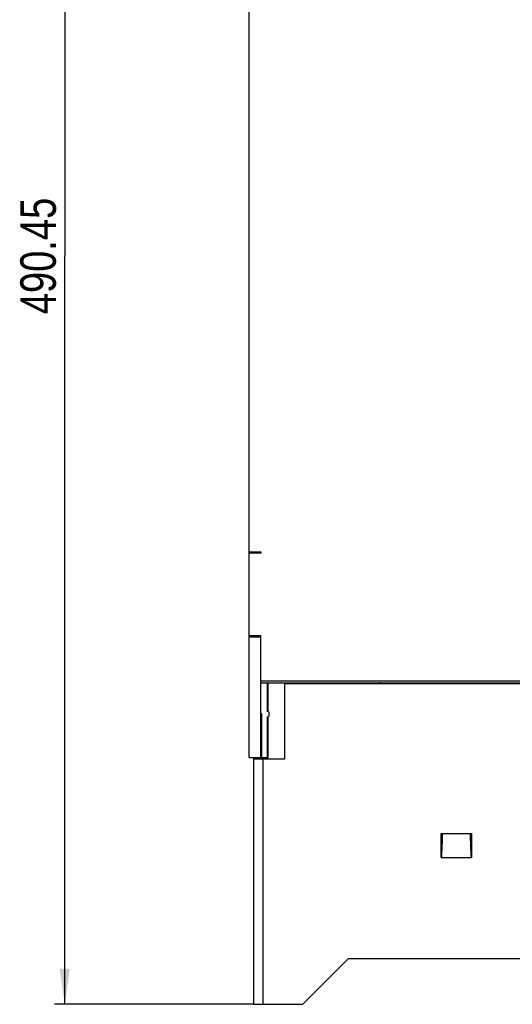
# Model space of a CAD drawing. Header units: millimetres. Extents: x 0 to 594, y 0 to 420.
# Tile 22 of 61: x 226 to 274, y 155 to 252. Entities that reach past the tile are written whole.
import ezdxf

# ---------------------------------------------------------------- set-up
doc = ezdxf.new("R2010")
doc.units = ezdxf.units.MM
doc.header["$LTSCALE"] = 32.67
doc.layers.get('0').update_dxf_attribs({"linetype": 'CONTINUOUS'})
doc.styles.get("Standard").update_dxf_attribs({"font": 'txt', "width": 0.8})
doc.dimstyles.new('DIMSTYLE_1', dxfattribs={"dimtxt": 3.5, "dimasz": 3.5, "dimexe": 1, "dimexo": 0, "dimgap": 0.875, "dimtad": 1, "dimlfac": 3.333333, "dimdsep": 46, "dimtxsty": 'STANDARD', "dimblk": '_FILLED', "dimblk1": '_FILLED', "dimblk2": '_FILLED', "dimcen": 0.09, "dimclrt": 5, "dimadec": 0, "dimazin": 0, "dimtp": 0.01, "dimtm": 0.01, "dimtfac": 1, "dimtofl": 0, "dimtmove": 0, "dimatfit": 3, "dimldrblk": '_FILLED', "dimfxl": 1, "dimtolj": 1, "dimarcsym": 0})

# ---------------------------------------------------------------- blocks, each defined once
blk = doc.blocks.new('_FILLED')
at = {"color": 0, "linetype": 'BYBLOCK'}
blk.add_solid([(0, 0), (-1, 0.143), (-1, -0.143)], dxfattribs=at)
blk = doc.blocks.new('*D17')
at = {"color": 2, "linetype": 'CONTINUOUS'}
for p, q in [((317.531, 302.209), (229.317, 302.209)), ((230.317, 302.209), (230.317, 228.642)), ((230.317, 155.074), (230.317, 228.642)), ((248.942, 155.074), (229.317, 155.074))]:
    blk.add_line(p, q, dxfattribs=at)
at = {"color": 2, "linetype": 'CONTINUOUS', "xscale": 3.5, "yscale": 3.5, "zscale": 3.5}
for p, rotation in [((230.317, 302.209), 90), ((230.317, 155.074), 270)]:
    blk.add_blockref('_FILLED', p, dxfattribs=dict(at, rotation=rotation))
at = {"color": 5, "linetype": 'CONTINUOUS', "insert": (225.942, 228.642), "char_height": 3.5, "width": 16.8, "attachment_point": 2, "rotation": 90, "line_spacing_factor": 0.9}
blk.add_mtext('490.45', dxfattribs=at)

msp = doc.modelspace()

# ---------------------------------------------------------------- linework, layer by layer
at = {"color": 6, "linetype": 'CONTINUOUS'}
for p, q in [((248.4715, 179.3431), (248.4715, 299.0431)), ((248.4696, 199.5665), (249.602, 199.5665)), ((249.602, 199.4165), (248.4715, 199.4165)), ((249.602, 199.5665), (249.602, 199.4165)), ((248.4715, 191.3281), (249.602, 191.3281)), ((249.6091, 191.1781), (248.4715, 191.1781)), ((249.602, 186.8431), (249.602, 191.3281)), ((249.6072, 186.6931), (321.1558, 186.6931)), ((249.6092, 179.3431), (249.6092, 186.6931)), ((250.2565, 183.8142), (250.2565, 186.6931)), ((250.3285, 183.8142), (250.3285, 186.6931)), ((250.2565, 179.3431), (250.2565, 183.3642)), ((250.3285, 179.3431), (250.3285, 183.3642)), ((249.6496, 179.3431), (249.6496, 182.6432)), ((249.6853, 182.6432), (249.6853, 179.3431)), ((248.4715, 179.3431), (250.3285, 179.3431))]:
    msp.add_line(p, q, dxfattribs=at)
at = {"color": 9, "linetype": 'CONTINUOUS'}
for p, q in [((312.9415, 186.8431), (249.602, 186.8431)), ((249.6496, 182.6432), (249.6853, 182.6432)), ((249.8424, 155.0742), (249.8424, 179.1642))]:
    msp.add_line(p, q, dxfattribs=at)
at = {"color": 7, "linetype": 'CONTINUOUS'}
for p, q in [((288.7493, 186.5742), (251.9424, 186.5742)), ((251.9424, 186.5742), (251.9424, 179.1642)), ((250.4424, 183.3642), (250.4424, 183.8142)), ((248.9424, 155.0742), (248.9424, 179.3431)), ((251.9424, 179.1642), (248.9424, 179.1642)), ((249.3924, 179.3431), (249.3924, 179.1642)), ((267.3624, 171.8742), (270.3624, 171.8742)), ((267.3624, 169.6083), (267.3624, 171.8742)), ((270.3624, 171.8742), (270.3624, 169.6083)), ((270.3086, 169.4742), (267.4161, 169.4742)), ((258.2424, 159.5742), (253.7424, 155.0742)), ((258.2424, 159.5742), (288.7493, 159.5742)), ((248.9424, 155.0742), (253.7424, 155.0742))]:
    msp.add_line(p, q, dxfattribs=at)
at = {"color": 6, "linetype": 'CONTINUOUS'}
for centre, start, end in [((256.1515, 186.6931), 185.091883, 200.142136), ((256.2707, 186.4231), 120, 145.122997), ((256.2707, 186.4231), 34.877003, 60), ((258.3724, 186.4231), 120, 145.122997), ((258.3724, 186.4231), 34.877003, 60)]:
    msp.add_arc(centre, 0.27, start, end, dxfattribs=at)
at = {"color": 9, "linetype": 'CONTINUOUS'}
for centre, radius, start, end in [((258.4012, 186.5358), 0.1586, 57.86003, 65.347735), ((181.7733, 174.0407), 85.7037, 357.035495, 358.551499), ((353.3327, 173.9398), 83.0833, 181.424611, 182.988432)]:
    msp.add_arc(centre, radius, start, end, dxfattribs=at)
at = {"color": 7, "linetype": 'CONTINUOUS'}
for centre, radius, start, end in [((184.1711, 173.9177), 83.3634, 356.944511, 358.595341), ((356.4901, 174.0321), 86.3019, 181.43277, 183.027388)]:
    msp.add_arc(centre, radius, start, end, dxfattribs=at)
at = {"color": 6, "linetype": 'CONTINUOUS'}
for points, knots in [([(249.602, 186.8431), (249.602, 186.824), (249.6031, 186.7898), (249.6002, 186.7396), (249.6075, 186.7167), (249.6008, 186.6931), (249.6046, 186.6931)], [0, 0, 0, 0, 0.3820659, 0.7069522, 0.9234047, 1, 1, 1, 1]), ([(260.7792, 186.5749), (260.7834, 186.6076), (260.8187, 186.6698), (260.8849, 186.6931), (260.9163, 186.6931)], [0, 0, 0, 0, 0.5117709, 1, 1, 1, 1]), ([(261.4378, 186.5751), (261.4353, 186.5919), (261.4132, 186.6532), (261.3451, 186.6931), (261.2982, 186.6931)], [0, 0, 0, 0, 0.265644, 1, 1, 1, 1]), ([(249.6496, 182.6432), (249.6496, 182.7733), (249.6501, 182.9624), (249.6526, 183.2023), (249.6539, 183.3561), (249.6587, 183.478), (249.6562, 183.5789), (249.6687, 183.6219), (249.6608, 183.6631), (249.6674, 183.6631)], [0, 0, 0, 0, 0.3824167, 0.5554915, 0.7069233, 0.8311273, 0.9234936, 0.9805823, 1, 1, 1, 1]), ([(249.6674, 183.6631), (249.6741, 183.6631), (249.6662, 183.6219), (249.6787, 183.5789), (249.6762, 183.478), (249.681, 183.3561), (249.6823, 183.2023), (249.6848, 182.9624), (249.6853, 182.7733), (249.6853, 182.6432)], [0, 0, 0, 0, 0.0194177, 0.0765064, 0.1688726, 0.2930765, 0.444508, 0.617583, 1, 1, 1, 1])]:
    msp.add_open_spline(points, degree=3, knots=knots, dxfattribs=at)
msp.add_open_spline([(261.0937, 186.5758), (261.0684, 186.6059), (261.0424, 186.6365), (261.0104, 186.6595)], degree=3, dxfattribs=at)
at = {"color": 7, "linetype": 'CONTINUOUS'}
for points, knots in [([(267.4161, 169.4742), (267.404, 169.4742), (267.362, 169.5165), (267.3624, 169.5697), (267.3624, 169.6083)], [0, 0, 0, 0, 0.2380697, 1, 1, 1, 1]), ([(270.3624, 169.6083), (270.3624, 169.5957), (270.3601, 169.5509), (270.3451, 169.4742), (270.3086, 169.4742)], [0, 0, 0, 0, 0.2566134, 1, 1, 1, 1])]:
    msp.add_open_spline(points, degree=3, knots=knots, dxfattribs=at)

# ---------------------------------------------------------------- dimensions: what is measured, and where the dimension line sits
at = {"color": 2, "linetype": 'CONTINUOUS'}
dim = msp.add_linear_dim(base=(230.3171, 155.0742), p1=(317.5312, 302.2089), p2=(248.9424, 155.0742), angle=270, dimstyle='DIMSTYLE_1', dxfattribs=at)
dim.commit()
dim.dimension.update_dxf_attribs({"geometry": '*D17', "text_midpoint": (230.3171, 228.6415), "dimtype": 160})

doc.saveas('drawing.dxf')
